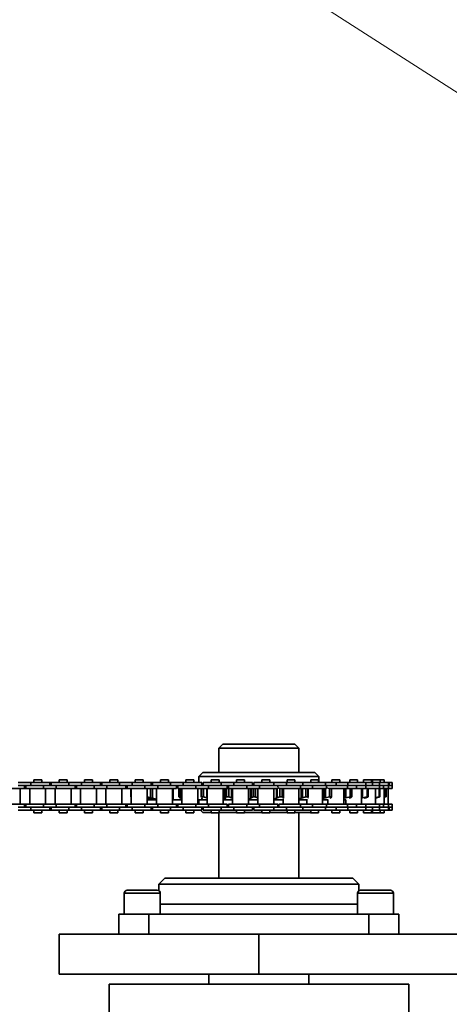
# Model space of a CAD drawing. Header units: millimetres. Extents: x -14862 to 14862, y -10512 to 10512.
# Tile 113 of 199: x 466 to 681, y -236 to 256. Entities that reach past the tile are written whole.
import ezdxf

# ---------------------------------------------------------------- set-up
doc = ezdxf.new("R2010")
doc.units = ezdxf.units.MM
doc.header["$LTSCALE"] = 4
doc.layers.add('几何体', color=7, linetype='Continuous', lineweight=35)
doc.layers.add('注释', color=3, linetype='Continuous', lineweight=18)

# ---------------------------------------------------------------- blocks, each defined once
blk = doc.blocks.new('*X76')
at = {"layer": '注释', "color": 0, "linetype": 'Continuous'}
blk.add_line((2685.02, -1724.22), (0, 0), dxfattribs=at)

msp = doc.modelspace()

# ---------------------------------------------------------------- linework, layer by layer
at = {"layer": '几何体'}
for p, q in [((568.141, -105.88), (566.141, -107.88)), ((566.141, -107.88), (566.141, -120.06)), ((584.273, -107.88), (566.141, -107.88)), ((568.141, -105.88), (584.459, -105.88)), ((606.141, -107.88), (584.273, -107.88)), ((584.459, -105.88), (604.14, -105.88)), ((606.141, -107.88), (604.14, -105.88)), ((606.141, -120.06), (606.141, -107.88)), ((558.141, -120.06), (556.141, -122.06)), ((556.141, -122.06), (556.141, -124.953)), ((616.141, -122.06), (556.141, -122.06)), ((558.141, -120.06), (614.141, -120.06)), ((616.141, -122.06), (614.141, -120.06)), ((616.141, -124.953), (616.141, -122.06)), ((459.375, -127.953), (468.785, -127.953)), ((472.06, -124.953), (465.718, -124.953)), ((472.06, -126.453), (465.718, -126.453)), ((466.759, -135.803), (466.759, -127.953)), ((468.785, -127.953), (468.785, -126.453)), ((468.785, -127.953), (469.47, -127.953)), ((469.47, -126.453), (469.47, -127.953)), ((469.47, -127.953), (478.404, -127.953)), ((471.471, -127.953), (471.471, -135.803)), ((471.495, -127.953), (471.495, -135.803)), ((472.06, -124.953), (472.06, -126.453)), ((481.47, -124.953), (472.06, -124.953)), ((472.06, -126.453), (478.404, -126.453)), ((478.379, -126.453), (472.06, -126.453)), ((473.466, -123.578), (473.466, -124.953)), ((473.49, -123.578), (473.466, -123.578)), ((473.49, -123.578), (473.49, -124.953)), ((477.451, -123.578), (473.49, -123.578)), ((477.451, -124.953), (477.451, -123.578)), ((478.404, -126.453), (478.404, -127.953)), ((478.404, -126.453), (484.747, -126.453)), ((478.404, -127.953), (484.747, -127.953)), ((479.446, -135.803), (479.446, -127.953)), ((481.47, -126.453), (481.47, -124.953)), ((482.156, -124.953), (481.47, -124.953)), ((482.156, -124.953), (482.156, -126.453)), ((491.09, -124.953), (482.156, -124.953)), ((484.157, -127.953), (484.157, -135.803)), ((484.182, -127.953), (484.182, -135.803)), ((491.09, -126.453), (484.722, -126.453)), ((484.747, -126.453), (484.747, -127.953)), ((484.747, -126.453), (491.09, -126.453)), ((484.747, -127.953), (494.157, -127.953)), ((486.152, -123.578), (486.152, -124.953)), ((486.177, -123.578), (486.152, -123.578)), ((486.177, -123.578), (486.177, -124.953)), ((490.136, -123.578), (486.177, -123.578)), ((490.136, -124.953), (490.136, -123.578)), ((491.09, -124.953), (491.09, -126.453)), ((497.432, -124.953), (491.09, -124.953)), ((497.432, -126.453), (491.09, -126.453)), ((492.131, -135.803), (492.131, -127.953)), ((494.157, -127.953), (494.157, -126.453)), ((494.157, -127.953), (494.843, -127.953)), ((494.843, -126.453), (494.843, -127.953)), ((494.843, -127.953), (503.776, -127.953)), ((496.843, -127.953), (496.843, -135.803)), ((496.867, -127.953), (496.867, -135.803)), ((497.432, -124.953), (497.432, -126.453)), ((506.842, -124.953), (497.432, -124.953)), ((497.432, -126.453), (503.776, -126.453)), ((503.751, -126.453), (497.432, -126.453)), ((498.838, -123.578), (498.838, -124.953)), ((498.862, -123.578), (498.838, -123.578)), ((498.862, -123.578), (498.862, -124.953)), ((502.823, -123.578), (498.862, -123.578)), ((502.823, -124.953), (502.823, -123.578)), ((503.776, -126.453), (503.776, -127.953)), ((503.776, -126.453), (510.119, -126.453)), ((503.776, -127.953), (510.119, -127.953)), ((504.818, -135.803), (504.818, -127.953)), ((506.842, -126.453), (506.842, -124.953)), ((507.528, -124.953), (506.842, -124.953)), ((507.528, -124.953), (507.528, -126.453)), ((516.462, -124.953), (507.528, -124.953)), ((509.529, -127.953), (509.529, -135.803)), ((509.554, -127.953), (509.554, -135.803)), ((516.462, -126.453), (510.094, -126.453)), ((510.119, -126.453), (510.119, -127.953)), ((510.119, -126.453), (516.462, -126.453)), ((510.119, -127.953), (519.529, -127.953)), ((511.524, -123.578), (511.524, -124.953)), ((511.549, -123.578), (511.524, -123.578)), ((511.549, -123.578), (511.549, -124.953)), ((515.509, -123.578), (511.549, -123.578)), ((515.509, -124.953), (515.509, -123.578)), ((516.462, -124.953), (516.462, -126.453)), ((522.805, -124.953), (516.462, -124.953)), ((522.805, -126.453), (516.462, -126.453)), ((517.503, -135.803), (517.503, -127.953)), ((519.529, -127.953), (519.529, -126.453)), ((519.529, -127.953), (520.215, -127.953)), ((520.215, -126.453), (520.215, -127.953)), ((520.215, -127.953), (529.148, -127.953)), ((522.025, -128.04), (522.336, -127.961)), ((522.24, -127.953), (522.24, -135.803)), ((522.805, -124.953), (522.805, -126.453)), ((532.215, -124.953), (522.805, -124.953)), ((522.805, -126.453), (529.148, -126.453)), ((529.123, -126.453), (522.805, -126.453)), ((524.21, -123.578), (524.21, -124.953)), ((524.234, -123.578), (524.21, -123.578)), ((524.234, -123.578), (524.234, -124.953)), ((528.195, -123.578), (524.234, -123.578)), ((528.195, -124.953), (528.195, -123.578)), ((529.148, -126.453), (529.148, -127.953)), ((529.148, -126.453), (535.491, -126.453)), ((529.148, -127.953), (535.491, -127.953)), ((530.19, -135.803), (530.19, -127.953)), ((531.915, -127.953), (531.915, -132.592)), ((532.215, -126.453), (532.215, -124.953)), ((532.901, -124.953), (532.215, -124.953)), ((532.901, -124.953), (532.901, -126.453)), ((541.834, -124.953), (532.901, -124.953)), ((532.964, -127.953), (532.964, -132.854)), ((534.926, -127.953), (534.926, -135.803)), ((541.834, -126.453), (535.466, -126.453)), ((535.491, -126.453), (535.491, -127.953)), ((535.491, -126.453), (541.834, -126.453)), ((535.491, -127.953), (544.901, -127.953)), ((536.896, -123.578), (536.896, -124.953)), ((536.921, -123.578), (536.896, -123.578)), ((536.921, -123.578), (536.921, -124.953)), ((540.881, -123.578), (536.921, -123.578)), ((540.881, -124.953), (540.881, -123.578)), ((541.834, -124.953), (541.834, -126.453)), ((548.177, -124.953), (541.834, -124.953)), ((548.177, -126.453), (541.834, -126.453)), ((542.876, -135.803), (542.876, -127.953)), ((543.174, -127.953), (543.174, -133.512)), ((544.901, -127.953), (544.901, -126.453)), ((545.587, -126.453), (545.587, -127.953)), ((545.587, -127.953), (554.52, -127.953)), ((547.291, -127.953), (546.943, -128.04)), ((547.612, -127.953), (547.612, -135.803)), ((548.177, -124.953), (548.177, -126.453)), ((557.587, -124.953), (548.177, -124.953)), ((548.177, -126.453), (554.52, -126.453)), ((554.496, -126.453), (548.177, -126.453)), ((549.582, -123.578), (549.582, -124.953)), ((549.607, -123.578), (549.582, -123.578)), ((549.607, -123.578), (549.607, -124.953)), ((553.567, -123.578), (549.607, -123.578)), ((553.567, -124.953), (553.567, -123.578)), ((554.52, -126.453), (554.52, -127.953)), ((554.52, -126.453), (560.863, -126.453)), ((554.52, -127.953), (560.863, -127.953)), ((555.562, -135.803), (555.562, -127.953)), ((557.269, -127.953), (557.269, -132.306)), ((557.587, -126.453), (557.587, -124.953)), ((558.273, -124.953), (558.273, -126.453)), ((567.206, -124.953), (558.273, -124.953)), ((558.681, -127.953), (558.378, -128.04)), ((560.152, -127.953), (560.152, -132.592)), ((560.298, -127.953), (560.298, -135.803)), ((567.206, -126.453), (560.838, -126.453)), ((560.863, -126.453), (560.863, -127.953)), ((560.863, -126.453), (567.206, -126.453)), ((560.863, -127.953), (569.948, -127.953)), ((562.293, -123.578), (562.293, -124.953)), ((566.253, -123.578), (562.293, -123.578)), ((566.253, -124.953), (566.253, -123.578)), ((567.206, -124.953), (567.206, -126.453)), ((573.549, -124.953), (567.206, -124.953)), ((573.549, -126.453), (567.206, -126.453)), ((568.248, -135.803), (568.248, -127.953)), ((569.062, -127.953), (569.062, -133.512)), ((569.485, -127.953), (569.485, -132.592)), ((570.273, -127.449), (570.273, -126.453)), ((570.959, -126.453), (570.959, -127.55)), ((571.211, -127.975), (571.026, -128.04)), ((571.212, -127.953), (580.028, -127.953)), ((572.464, -127.953), (572.464, -132.592)), ((572.958, -127.953), (572.958, -132.854)), ((572.984, -127.953), (572.984, -135.803)), ((573.549, -124.953), (573.549, -126.453)), ((582.959, -124.953), (573.549, -124.953)), ((573.549, -126.453), (580.028, -126.453)), ((580.028, -126.453), (573.549, -126.453)), ((574.979, -123.578), (574.979, -124.953)), ((578.939, -123.578), (574.979, -123.578)), ((578.939, -124.953), (578.939, -123.578)), ((580.028, -126.453), (580.028, -127.953)), ((580.028, -126.453), (586.377, -126.453)), ((580.028, -127.953), (586.377, -127.953)), ((580.934, -135.803), (580.934, -127.953)), ((581.067, -127.953), (581.067, -133.512)), ((582.1, -127.953), (582.1, -132.854)), ((582.304, -127.953), (582.304, -132.592)), ((582.959, -126.453), (582.959, -124.953)), ((583.657, -124.953), (583.657, -126.453)), ((593.614, -124.953), (583.657, -124.953)), ((585.373, -127.953), (585.373, -132.592)), ((585.655, -127.953), (585.655, -132.854)), ((586.377, -126.453), (586.377, -127.953)), ((586.377, -126.453), (593.614, -126.453)), ((593.614, -126.453), (586.377, -126.453)), ((586.377, -127.953), (595.515, -127.953)), ((587.676, -123.578), (587.676, -124.953)), ((591.636, -123.578), (587.676, -123.578)), ((591.636, -124.953), (591.636, -123.578)), ((593.614, -124.953), (593.614, -126.453)), ((599.88, -124.953), (593.614, -124.953)), ((599.88, -126.453), (593.614, -126.453)), ((593.631, -135.803), (593.631, -127.953)), ((594.869, -127.953), (594.869, -132.854)), ((595.29, -127.953), (595.29, -132.592)), ((596.593, -128.04), (595.572, -127.639)), ((595.656, -127.331), (595.656, -126.453)), ((596.189, -126.453), (596.189, -126.845)), ((597.832, -127.945), (597.722, -128.04)), ((597.898, -127.953), (606.997, -127.953)), ((598.316, -127.953), (598.316, -132.592)), ((598.374, -127.953), (598.374, -132.854)), ((599.88, -124.953), (599.88, -126.453)), ((608.189, -124.953), (599.88, -124.953)), ((599.88, -126.453), (606.997, -126.453)), ((606.997, -126.453), (599.88, -126.453)), ((600.209, -123.578), (600.209, -124.953)), ((604.169, -123.578), (600.209, -123.578)), ((604.169, -124.953), (604.169, -123.578)), ((606.164, -135.803), (606.164, -127.953)), ((606.997, -126.453), (606.997, -127.953)), ((606.997, -126.453), (612.913, -126.453)), ((606.997, -127.953), (612.913, -127.953)), ((607.257, -127.953), (607.257, -132.854)), ((607.876, -127.953), (607.876, -132.592)), ((608.189, -126.453), (608.189, -124.953)), ((619.469, -124.953), (608.189, -124.953)), ((609.54, -128.04), (609.256, -127.953)), ((610.625, -127.953), (610.604, -128.04)), ((610.776, -132.414), (610.776, -127.953)), ((612.04, -123.578), (612.04, -124.953)), ((616, -123.578), (612.04, -123.578)), ((612.913, -126.453), (612.913, -127.953)), ((612.913, -126.453), (619.469, -126.453)), ((619.469, -126.453), (612.913, -126.453)), ((612.913, -127.953), (620.02, -127.953)), ((616, -124.953), (616, -123.578)), ((617.995, -135.803), (617.995, -127.953)), ((618.722, -127.953), (618.722, -132.854)), ((619.469, -124.953), (619.469, -126.453)), ((624.776, -124.953), (619.469, -124.953)), ((624.776, -126.453), (619.469, -126.453)), ((619.513, -127.953), (619.513, -132.592)), ((620.02, -127.953), (620.02, -126.453)), ((621.464, -128.04), (620.02, -127.661)), ((622.324, -127.953), (630.485, -127.953)), ((622.35, -127.945), (622.416, -128.04)), ((622.625, -123.578), (622.625, -124.953)), ((622.652, -123.578), (622.625, -123.578)), ((622.652, -123.578), (622.652, -124.953)), ((626.612, -123.578), (622.652, -123.578)), ((624.776, -124.953), (624.776, -126.453)), ((630.633, -124.953), (624.776, -124.953)), ((624.776, -126.453), (630.485, -126.453)), ((630.485, -126.453), (624.776, -126.453)), ((626.612, -124.953), (626.612, -123.578)), ((628.607, -135.803), (628.607, -127.953)), ((628.762, -127.953), (628.762, -132.854)), ((629.691, -127.953), (629.691, -132.592)), ((630.485, -126.453), (630.485, -127.953)), ((630.485, -126.453), (634.95, -126.453)), ((630.485, -127.953), (634.95, -127.953)), ((630.633, -126.453), (630.633, -124.953)), ((639.562, -124.953), (630.633, -124.953)), ((631.845, -128.04), (631.477, -127.953)), ((631.56, -123.578), (631.56, -124.953)), ((631.583, -123.578), (631.56, -123.578)), ((631.583, -123.578), (631.583, -124.953)), ((635.543, -123.578), (631.583, -123.578)), ((634.95, -126.453), (634.95, -127.953)), ((634.95, -126.453), (639.563, -126.453)), ((639.562, -126.453), (634.95, -126.453)), ((634.95, -127.953), (639.563, -127.953)), ((635.543, -124.953), (635.543, -123.578)), ((637.538, -135.803), (637.538, -127.953)), ((637.965, -127.953), (637.965, -132.592)), ((638.44, -123.578), (638.44, -124.953)), ((642.4, -123.578), (638.44, -123.578)), ((640.228, -128.04), (639.491, -127.874)), ((639.562, -124.953), (639.562, -126.453)), ((642.991, -124.953), (639.562, -124.953)), ((642.991, -126.453), (639.562, -126.453)), ((639.563, -127.953), (639.563, -126.453)), ((640.607, -127.945), (640.837, -128.04)), ((640.753, -127.953), (646.421, -127.953)), ((642.4, -124.953), (642.4, -123.578)), ((642.926, -123.578), (642.4, -123.578)), ((642.926, -123.578), (642.926, -124.953)), ((646.886, -123.578), (642.926, -123.578)), ((642.991, -124.953), (642.991, -126.453)), ((646.421, -124.953), (642.991, -124.953)), ((642.991, -126.453), (646.421, -126.453)), ((646.421, -126.453), (642.991, -126.453)), ((644.396, -135.803), (644.396, -127.953)), ((646.247, -128.04), (645.859, -127.953)), ((646.347, -127.947), (646.641, -128.04)), ((646.421, -126.453), (646.421, -124.953)), ((650.906, -124.953), (646.421, -124.953)), ((646.421, -127.953), (646.421, -126.453)), ((646.421, -126.453), (648.548, -126.453)), ((646.421, -127.953), (648.548, -127.953)), ((646.886, -124.953), (646.886, -123.578)), ((648.803, -123.578), (646.886, -123.578)), ((650.906, -126.453), (648.482, -126.453)), ((648.548, -126.453), (648.548, -127.953)), ((648.548, -126.453), (650.906, -126.453)), ((648.548, -127.953), (650.906, -127.953)), ((648.803, -124.953), (648.803, -123.578)), ((648.881, -135.803), (648.881, -127.953)), ((649.639, -128.04), (649.266, -127.953)), ((649.475, -127.953), (649.801, -128.04)), ((650.798, -135.803), (650.798, -127.953)), ((650.906, -126.453), (650.906, -124.953)), ((651.376, -124.953), (650.906, -124.953)), ((650.906, -127.953), (650.906, -126.453)), ((651.376, -126.453), (650.906, -126.453)), ((650.906, -127.953), (652.823, -127.953)), ((651.376, -124.953), (651.376, -126.453)), ((652.823, -124.953), (651.376, -124.953)), ((651.376, -126.453), (652.823, -126.453)), ((652.823, -126.453), (651.376, -126.453)), ((652.823, -126.453), (652.823, -124.953)), ((652.823, -127.953), (652.823, -126.453)), ((522.025, -128.04), (522.103, -128.04)), ((522.025, -132.079), (522.025, -128.04)), ((522.336, -132.159), (522.025, -132.079)), ((522.025, -132.079), (522.103, -132.079)), ((522.103, -128.04), (522.103, -132.079)), ((522.215, -132.128), (522.215, -135.803)), ((530.19, -132.203), (531.915, -132.592)), ((530.479, -132.592), (530.284, -132.519)), ((531.3, -132.854), (530.479, -132.592)), ((530.745, -132.677), (530.745, -133.512)), ((533.138, -133.512), (531.3, -132.854)), ((531.915, -132.592), (532.964, -132.854)), ((532.964, -132.854), (534.926, -133.3)), ((546.042, -128.04), (546.943, -128.04)), ((546.042, -132.079), (546.042, -128.04)), ((546.042, -132.079), (546.943, -132.079)), ((546.56, -132.592), (546.042, -132.079)), ((547.022, -132.854), (546.56, -132.592)), ((546.943, -128.04), (546.943, -132.079)), ((546.943, -132.079), (547.612, -132.248)), ((547.587, -133.343), (547.022, -132.854)), ((557.349, -128.04), (558.378, -128.04)), ((557.349, -132.079), (557.349, -128.04)), ((557.349, -132.079), (558.378, -132.079)), ((557.369, -132.306), (557.349, -132.079)), ((557.642, -132.854), (557.394, -132.592)), ((557.755, -133.314), (557.642, -132.854)), ((558.378, -128.04), (558.378, -132.079)), ((558.378, -132.079), (560.152, -132.592)), ((560.152, -132.592), (560.298, -132.648)), ((569.062, -133.512), (569.507, -132.854)), ((569.485, -132.592), (569.915, -132.079)), ((569.507, -132.854), (569.485, -132.592)), ((569.915, -128.04), (571.026, -128.04)), ((569.915, -132.079), (569.915, -128.04)), ((569.915, -132.079), (571.026, -132.079)), ((571.026, -128.04), (571.026, -132.079)), ((571.026, -132.079), (572.464, -132.592)), ((572.464, -132.592), (572.958, -132.854)), ((581.067, -133.512), (582.1, -132.854)), ((582.1, -132.854), (582.304, -132.592)), ((582.304, -132.592), (583.189, -132.079)), ((583.189, -128.04), (584.335, -128.04)), ((583.189, -132.079), (583.189, -128.04)), ((583.189, -132.079), (584.335, -132.079)), ((584.335, -128.04), (584.335, -132.079)), ((584.335, -132.079), (585.373, -132.592)), ((585.373, -132.592), (585.655, -132.854)), ((593.631, -133.371), (594.869, -132.854)), ((594.869, -132.854), (595.29, -132.592)), ((595.29, -132.592), (596.593, -132.079)), ((596.593, -128.04), (597.722, -128.04)), ((596.593, -132.079), (596.593, -128.04)), ((596.593, -132.079), (597.722, -132.079)), ((597.722, -128.04), (597.722, -132.079)), ((597.722, -132.079), (598.316, -132.592)), ((598.316, -132.592), (598.374, -132.854)), ((606.164, -133.205), (607.257, -132.854)), ((607.257, -132.854), (607.876, -132.592)), ((607.876, -132.592), (609.54, -132.079)), ((609.54, -128.04), (610.604, -128.04)), ((609.54, -132.079), (609.54, -128.04)), ((609.54, -132.079), (610.604, -132.079)), ((610.727, -132.592), (610.558, -132.854)), ((610.604, -128.04), (610.604, -132.079)), ((610.604, -132.079), (610.684, -132.414)), ((617.995, -133.051), (618.722, -132.854)), ((618.722, -132.854), (619.513, -132.592)), ((619.513, -132.592), (621.464, -132.079)), ((621.464, -128.04), (622.416, -128.04)), ((621.464, -132.079), (621.464, -128.04)), ((621.464, -132.079), (622.416, -132.079)), ((622.063, -132.592), (621.675, -132.854)), ((622.416, -132.079), (622.063, -132.592)), ((622.416, -128.04), (622.416, -132.079)), ((622.417, -132.11), (622.417, -128.01)), ((628.762, -132.854), (629.691, -132.592)), ((629.691, -132.592), (631.845, -132.079)), ((631.829, -132.592), (631.239, -132.854)), ((632.642, -132.079), (631.829, -132.592)), ((631.845, -128.04), (632.642, -128.04)), ((631.845, -132.079), (631.845, -128.04)), ((631.845, -132.079), (632.642, -132.079)), ((632.642, -128.04), (632.642, -132.079)), ((637.538, -132.701), (637.965, -132.592)), ((637.965, -132.592), (640.228, -132.079)), ((639.599, -132.592), (638.832, -132.854)), ((640.837, -132.079), (639.599, -132.592)), ((640.228, -128.04), (640.837, -128.04)), ((640.228, -132.079), (640.228, -128.04)), ((640.228, -132.079), (640.837, -132.079)), ((640.837, -128.04), (640.837, -132.079)), ((644.396, -132.497), (646.247, -132.079)), ((645.032, -132.592), (644.396, -132.775)), ((646.641, -132.079), (645.032, -132.592)), ((646.247, -128.04), (646.641, -128.04)), ((646.247, -132.079), (646.247, -128.04)), ((646.247, -132.079), (646.641, -132.079)), ((646.641, -128.04), (646.641, -132.079)), ((649.801, -132.079), (648.803, -132.347)), ((648.881, -132.257), (649.639, -132.079)), ((649.639, -128.04), (649.801, -128.04)), ((649.639, -132.079), (649.639, -128.04)), ((649.639, -132.079), (649.801, -132.079)), ((649.801, -128.04), (649.801, -132.079)), ((459.375, -135.803), (468.785, -135.803)), ((472.06, -137.303), (465.718, -137.303)), ((468.785, -137.303), (468.785, -135.803)), ((468.785, -135.803), (469.47, -135.803)), ((469.47, -135.803), (469.47, -137.303)), ((469.47, -135.803), (478.404, -135.803)), ((472.06, -137.303), (478.404, -137.303)), ((472.06, -138.803), (472.06, -137.303)), ((478.379, -137.303), (472.06, -137.303)), ((478.404, -137.303), (478.404, -135.803)), ((478.404, -135.803), (484.747, -135.803)), ((478.404, -137.303), (484.747, -137.303)), ((481.47, -138.803), (481.47, -137.303)), ((482.156, -137.303), (482.156, -138.803)), ((491.09, -137.303), (484.722, -137.303)), ((484.747, -137.303), (484.747, -135.803)), ((484.747, -135.803), (494.157, -135.803)), ((484.747, -137.303), (491.09, -137.303)), ((491.09, -138.803), (491.09, -137.303)), ((497.432, -137.303), (491.09, -137.303)), ((494.157, -137.303), (494.157, -135.803)), ((494.157, -135.803), (494.843, -135.803)), ((494.843, -135.803), (494.843, -137.303)), ((494.843, -135.803), (503.776, -135.803)), ((497.432, -137.303), (503.776, -137.303)), ((497.432, -138.803), (497.432, -137.303)), ((503.751, -137.303), (497.432, -137.303)), ((503.776, -137.303), (503.776, -135.803)), ((503.776, -135.803), (510.119, -135.803)), ((503.776, -137.303), (510.119, -137.303)), ((506.842, -138.803), (506.842, -137.303)), ((507.528, -137.303), (507.528, -138.803)), ((516.462, -137.303), (510.094, -137.303)), ((510.119, -137.303), (510.119, -135.803)), ((510.119, -135.803), (519.529, -135.803)), ((510.119, -137.303), (516.462, -137.303)), ((516.462, -138.803), (516.462, -137.303)), ((522.805, -137.303), (516.462, -137.303)), ((519.529, -137.303), (519.529, -135.803)), ((519.529, -135.803), (520.215, -135.803)), ((520.215, -135.803), (520.215, -137.303)), ((520.215, -135.803), (529.148, -135.803)), ((522.805, -137.303), (529.148, -137.303)), ((522.805, -138.803), (522.805, -137.303)), ((529.123, -137.303), (522.805, -137.303)), ((529.148, -137.303), (529.148, -135.803)), ((529.148, -135.803), (535.491, -135.803)), ((529.148, -137.303), (535.491, -137.303)), ((530.165, -133.667), (531.497, -133.667)), ((530.19, -133.386), (530.745, -133.512)), ((531.497, -133.667), (533.482, -133.667)), ((532.215, -138.803), (532.215, -137.303)), ((532.901, -137.303), (532.901, -138.803)), ((533.482, -133.667), (533.138, -133.512)), ((533.482, -133.667), (534.901, -133.667)), ((534.901, -133.667), (534.901, -135.803)), ((541.834, -137.303), (535.466, -137.303)), ((535.491, -137.303), (535.491, -135.803)), ((535.491, -135.803), (544.901, -135.803)), ((535.491, -137.303), (541.834, -137.303)), ((541.834, -138.803), (541.834, -137.303)), ((548.177, -137.303), (541.834, -137.303)), ((542.851, -133.667), (543.977, -133.667)), ((542.876, -133.442), (543.174, -133.512)), ((543.977, -133.667), (547.587, -133.667)), ((544.901, -137.303), (544.901, -135.803)), ((544.901, -135.803), (545.587, -135.803)), ((545.587, -135.803), (545.587, -137.303)), ((545.587, -135.803), (554.52, -135.803)), ((547.587, -133.667), (547.587, -135.803)), ((548.177, -137.303), (554.52, -137.303)), ((548.177, -138.803), (548.177, -137.303)), ((554.496, -137.303), (548.177, -137.303)), ((554.52, -137.303), (554.52, -135.803)), ((554.52, -135.803), (560.863, -135.803)), ((554.52, -137.303), (560.863, -137.303)), ((555.537, -133.667), (557.656, -133.667)), ((556.141, -133.667), (556.141, -135.803)), ((557.587, -138.803), (557.587, -137.303)), ((557.656, -133.667), (557.804, -133.512)), ((557.656, -133.667), (560.273, -133.667)), ((558.273, -137.303), (558.273, -138.803)), ((567.206, -137.303), (560.838, -137.303)), ((560.863, -137.303), (560.863, -135.803)), ((560.863, -135.803), (570.273, -135.803)), ((560.863, -137.303), (567.206, -137.303)), ((567.206, -138.803), (567.206, -137.303)), ((573.549, -137.303), (567.206, -137.303)), ((568.223, -133.667), (568.752, -133.667)), ((568.752, -133.667), (569.062, -133.512)), ((568.752, -133.667), (572.984, -133.667)), ((570.273, -137.303), (570.273, -135.803)), ((570.959, -135.803), (570.959, -137.303)), ((570.959, -135.803), (580.028, -135.803)), ((573.549, -137.303), (580.028, -137.303)), ((573.549, -138.803), (573.549, -137.303)), ((580.028, -137.303), (573.549, -137.303)), ((580.028, -137.303), (580.028, -135.803)), ((580.028, -135.803), (586.377, -135.803)), ((580.028, -137.303), (586.377, -137.303)), ((580.934, -133.667), (585.681, -133.667)), ((582.959, -138.803), (582.959, -137.303)), ((583.657, -137.303), (583.657, -138.803)), ((585.681, -132.974), (585.681, -135.803)), ((586.377, -137.303), (586.377, -135.803)), ((586.377, -135.803), (595.656, -135.803)), ((586.377, -137.303), (593.614, -137.303)), ((593.614, -137.303), (586.377, -137.303)), ((593.614, -138.803), (593.614, -137.303)), ((599.88, -137.303), (593.614, -137.303)), ((593.631, -133.667), (598.214, -133.667)), ((595.656, -137.303), (595.656, -135.803)), ((596.189, -135.803), (596.189, -137.303)), ((596.189, -135.803), (606.997, -135.803)), ((598.214, -133.18), (598.214, -135.803)), ((599.88, -137.303), (606.997, -137.303)), ((599.88, -138.803), (599.88, -137.303)), ((606.997, -137.303), (599.88, -137.303)), ((606.129, -133.667), (610.013, -133.667)), ((606.997, -137.303), (606.997, -135.803)), ((606.997, -135.803), (612.913, -135.803)), ((606.997, -137.303), (612.913, -137.303)), ((608.189, -138.803), (608.189, -137.303)), ((610.045, -133.378), (610.045, -135.803)), ((612.913, -137.303), (612.913, -135.803)), ((612.913, -135.803), (620.02, -135.803)), ((612.913, -137.303), (619.469, -137.303)), ((619.469, -137.303), (612.913, -137.303)), ((617.963, -133.667), (620.63, -133.667)), ((619.469, -138.803), (619.469, -137.303)), ((624.776, -137.303), (619.469, -137.303)), ((620.02, -137.303), (620.02, -135.803)), ((620.02, -135.803), (630.485, -135.803)), ((620.63, -133.667), (620.63, -135.803)), ((620.657, -133.558), (620.657, -135.803)), ((624.776, -137.303), (630.485, -137.303)), ((624.776, -138.803), (624.776, -137.303)), ((630.485, -137.303), (624.776, -137.303)), ((628.579, -133.667), (629.565, -133.667)), ((629.565, -133.667), (629.565, -135.803)), ((629.588, -133.667), (629.588, -135.803)), ((630.485, -137.303), (630.485, -135.803)), ((630.485, -135.803), (634.95, -135.803)), ((630.485, -137.303), (634.95, -137.303)), ((630.633, -138.803), (630.633, -137.303)), ((634.95, -137.303), (634.95, -135.803)), ((634.95, -135.803), (639.563, -135.803)), ((634.95, -137.303), (639.563, -137.303)), ((639.562, -137.303), (634.95, -137.303)), ((639.562, -138.803), (639.562, -137.303)), ((642.991, -137.303), (639.562, -137.303)), ((639.563, -137.303), (639.563, -135.803)), ((639.563, -135.803), (646.421, -135.803)), ((642.991, -137.303), (646.421, -137.303)), ((642.991, -138.803), (642.991, -137.303)), ((646.421, -137.303), (642.991, -137.303)), ((646.404, -135.803), (648.548, -135.803)), ((646.421, -137.303), (646.421, -135.803)), ((646.421, -138.803), (646.421, -137.303)), ((646.421, -137.303), (648.548, -137.303)), ((650.906, -137.303), (648.482, -137.303)), ((648.548, -137.303), (648.548, -135.803)), ((648.548, -135.803), (650.906, -135.803)), ((648.548, -137.303), (650.906, -137.303)), ((650.906, -137.303), (650.906, -135.803)), ((650.906, -135.803), (652.823, -135.803)), ((650.906, -138.803), (650.906, -137.303)), ((651.376, -137.303), (650.906, -137.303)), ((651.376, -137.303), (652.823, -137.303)), ((651.376, -138.803), (651.376, -137.303)), ((652.823, -137.303), (651.376, -137.303)), ((652.823, -137.303), (652.823, -135.803)), ((652.823, -138.803), (652.823, -137.303)), ((472.06, -138.803), (465.718, -138.803)), ((481.47, -138.803), (472.06, -138.803)), ((473.466, -138.803), (473.466, -140.178)), ((473.49, -140.178), (473.466, -140.178)), ((473.49, -138.803), (473.49, -140.178)), ((477.451, -140.178), (473.49, -140.178)), ((477.451, -140.178), (477.451, -138.803)), ((482.156, -138.803), (481.47, -138.803)), ((491.09, -138.803), (482.156, -138.803)), ((486.152, -138.803), (486.152, -140.178)), ((486.177, -140.178), (486.152, -140.178)), ((486.177, -138.803), (486.177, -140.178)), ((490.136, -140.178), (486.177, -140.178)), ((490.136, -140.178), (490.136, -138.803)), ((497.432, -138.803), (491.09, -138.803)), ((506.842, -138.803), (497.432, -138.803)), ((498.838, -138.803), (498.838, -140.178)), ((498.862, -140.178), (498.838, -140.178)), ((498.862, -138.803), (498.862, -140.178)), ((502.823, -140.178), (498.862, -140.178)), ((502.823, -140.178), (502.823, -138.803)), ((507.528, -138.803), (506.842, -138.803)), ((516.462, -138.803), (507.528, -138.803)), ((511.524, -138.803), (511.524, -140.178)), ((511.549, -140.178), (511.524, -140.178)), ((511.549, -138.803), (511.549, -140.178)), ((515.509, -140.178), (511.549, -140.178)), ((515.509, -140.178), (515.509, -138.803)), ((522.805, -138.803), (516.462, -138.803)), ((532.215, -138.803), (522.805, -138.803)), ((524.21, -138.803), (524.21, -140.178)), ((524.234, -140.178), (524.21, -140.178)), ((524.234, -138.803), (524.234, -140.178)), ((528.195, -140.178), (524.234, -140.178)), ((528.195, -140.178), (528.195, -138.803)), ((532.901, -138.803), (532.215, -138.803)), ((541.834, -138.803), (532.901, -138.803)), ((536.896, -138.803), (536.896, -140.178)), ((536.921, -140.178), (536.896, -140.178)), ((536.921, -138.803), (536.921, -140.178)), ((540.881, -140.178), (536.921, -140.178)), ((540.881, -140.178), (540.881, -138.803)), ((548.177, -138.803), (541.834, -138.803)), ((557.587, -138.803), (548.177, -138.803)), ((549.582, -138.803), (549.582, -140.178)), ((549.607, -140.178), (549.582, -140.178)), ((549.607, -138.803), (549.607, -140.178)), ((553.567, -140.178), (549.607, -140.178)), ((553.567, -140.178), (553.567, -138.803)), ((556.884, -138.803), (558.141, -140.06)), ((557.587, -138.06), (558.273, -138.06)), ((562.293, -140.06), (558.141, -140.06)), ((567.206, -138.803), (558.273, -138.803)), ((562.268, -140.06), (562.268, -140.178)), ((562.293, -140.178), (562.268, -140.178)), ((562.293, -138.803), (562.293, -140.178)), ((566.253, -140.178), (562.293, -140.178)), ((566.141, -140.178), (566.141, -172.88)), ((566.253, -140.178), (566.253, -138.803)), ((574.979, -140.06), (566.253, -140.06)), ((573.549, -138.803), (567.206, -138.803)), ((582.959, -138.803), (573.549, -138.803)), ((574.979, -138.803), (574.979, -140.178)), ((578.939, -140.178), (574.979, -140.178)), ((578.939, -140.178), (578.939, -138.803)), ((587.676, -140.06), (578.939, -140.06)), ((582.959, -138.06), (583.657, -138.06)), ((593.614, -138.803), (583.657, -138.803)), ((587.676, -138.803), (587.676, -140.178)), ((591.636, -140.178), (587.676, -140.178)), ((591.636, -140.178), (591.636, -138.803)), ((600.209, -140.06), (591.636, -140.06)), ((599.88, -138.803), (593.614, -138.803)), ((608.189, -138.803), (599.88, -138.803)), ((600.209, -138.803), (600.209, -140.178)), ((604.169, -140.178), (600.209, -140.178)), ((604.169, -140.178), (604.169, -138.803)), ((612.04, -140.06), (604.169, -140.06)), ((606.141, -172.88), (606.141, -140.06)), ((619.469, -138.803), (608.189, -138.803)), ((612.008, -140.06), (612.008, -140.178)), ((612.04, -140.178), (612.008, -140.178)), ((612.04, -138.803), (612.04, -140.178)), ((616, -140.178), (612.04, -140.178)), ((616, -140.178), (616, -138.803)), ((624.776, -138.803), (619.469, -138.803)), ((622.625, -138.803), (622.625, -140.178)), ((622.652, -140.178), (622.625, -140.178)), ((622.652, -138.803), (622.652, -140.178)), ((626.612, -140.178), (622.652, -140.178)), ((630.633, -138.803), (624.776, -138.803)), ((626.612, -140.178), (626.612, -138.803)), ((639.562, -138.803), (630.633, -138.803)), ((631.56, -138.803), (631.56, -140.178)), ((631.583, -140.178), (631.56, -140.178)), ((631.583, -138.803), (631.583, -140.178)), ((635.543, -140.178), (631.583, -140.178)), ((635.543, -140.178), (635.543, -138.803)), ((638.44, -138.803), (638.44, -140.178)), ((642.4, -140.178), (638.44, -140.178)), ((642.991, -138.803), (639.562, -138.803)), ((642.4, -140.178), (642.4, -138.803)), ((642.926, -140.178), (642.4, -140.178)), ((642.926, -138.803), (642.926, -140.178)), ((646.886, -140.178), (642.926, -140.178)), ((646.421, -138.803), (642.991, -138.803)), ((650.906, -138.803), (646.421, -138.803)), ((646.886, -140.178), (646.886, -138.803)), ((648.803, -140.178), (646.886, -140.178)), ((648.803, -140.178), (648.803, -138.803)), ((651.376, -138.803), (650.906, -138.803)), ((652.823, -138.803), (651.376, -138.803)), ((539.141, -172.88), (536.141, -175.88)), ((536.141, -175.88), (536.141, -179.135)), ((636.141, -175.88), (536.141, -175.88)), ((539.141, -172.88), (633.141, -172.88)), ((636.141, -175.88), (633.141, -172.88)), ((636.141, -179.135), (636.141, -175.88)), ((518.804, -180.38), (518.804, -190.88)), ((536.804, -180.38), (518.804, -180.38)), ((520.304, -178.88), (535.304, -178.88)), ((536.804, -190.88), (536.804, -180.38)), ((635.477, -180.38), (635.477, -190.88)), ((635.482, -180.38), (635.477, -180.38)), ((653.477, -180.38), (635.482, -180.38)), ((636.977, -178.88), (651.977, -178.88)), ((653.477, -190.88), (653.477, -180.38)), ((536.804, -185.88), (586.141, -185.88)), ((586.141, -185.88), (635.477, -185.88)), ((516.141, -200.88), (516.141, -190.88)), ((516.141, -190.88), (531.141, -190.88)), ((531.141, -190.88), (531.141, -200.88)), ((641.141, -190.88), (531.141, -190.88)), ((641.141, -200.88), (641.141, -190.88)), ((641.141, -190.88), (656.141, -190.88)), ((656.141, -190.88), (656.141, -200.88)), ((486.141, -200.88), (486.141, -220.88)), ((586.141, -200.88), (486.141, -200.88)), ((586.141, -220.88), (586.141, -200.88)), ((1286.153, -200.88), (586.141, -200.88)), ((586.141, -220.88), (486.141, -220.88)), ((561.141, -220.88), (561.141, -225.88)), ((1296.967, -220.88), (586.141, -220.88)), ((611.141, -225.88), (611.141, -220.88)), ((511.141, -225.88), (511.141, -270.88)), ((511.141, -225.88), (579.137, -225.88)), ((579.137, -225.88), (661.141, -225.88)), ((661.141, -270.88), (661.141, -225.88))]:
    msp.add_line(p, q, dxfattribs=at)
for centre, radius, start, end in [((520.304, -180.381), 1.5, 90.0036, 179.98729), ((535.305, -180.38), 1.499, 359.98162, 90.02749), ((636.977, -180.38), 1.499, 89.99072, 180.01839), ((651.977, -180.38), 1.499, 359.98161, 90.00928)]:
    msp.add_arc(centre, radius, start, end, dxfattribs=at)
for points, knots in [([(530.745, -133.512), (530.757, -133.515), (531.007, -133.569), (531.258, -133.619), (531.497, -133.667)], [0, 0, 0, 0, 0.03708417, 0.76768776, 0.76768776, 0.76768776, 0.76768776]), ([(543.174, -133.512), (543.186, -133.515), (543.453, -133.571), (543.722, -133.62), (543.977, -133.667)], [0, 0, 0, 0, 0.03801724, 0.81821494, 0.81821494, 0.81821494, 0.81821494])]:
    msp.add_open_spline(points, degree=3, knots=knots, dxfattribs=at)

# ---------------------------------------------------------------- block references
at = {"layer": '注释'}
msp.add_blockref('*X76', (-1498.201, 1622.067), dxfattribs=at)

doc.saveas('drawing.dxf')
